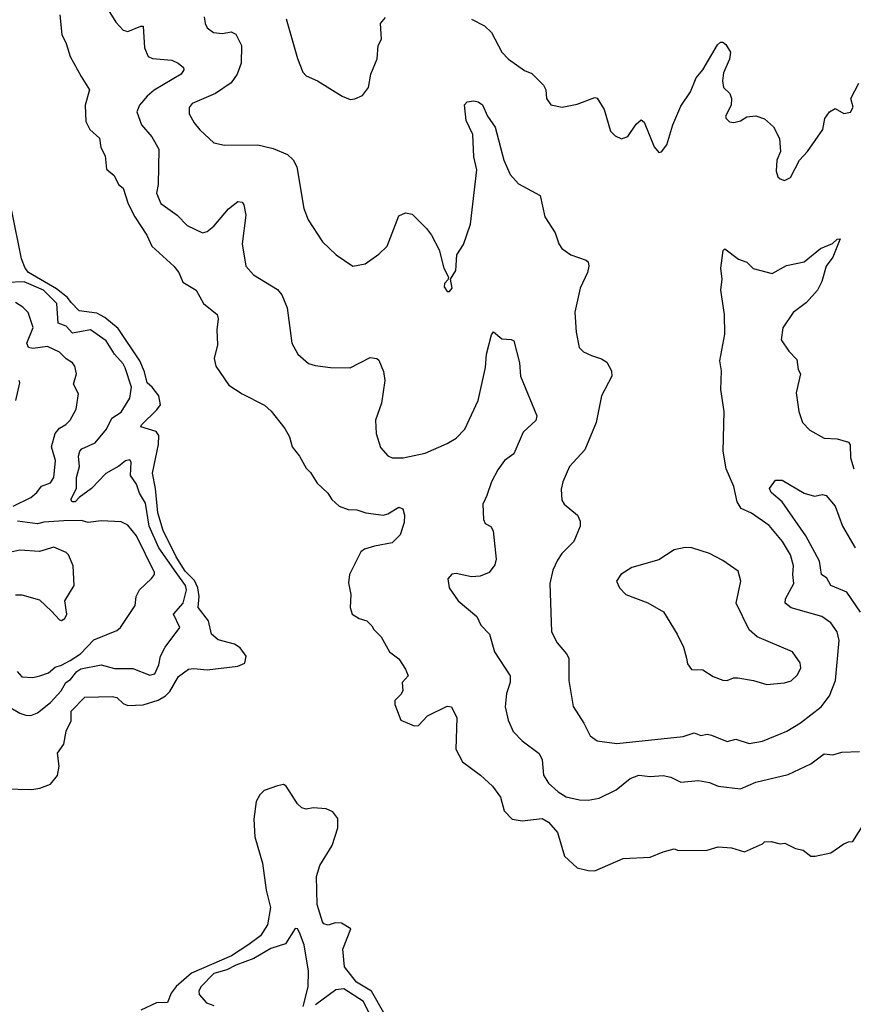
# Model space of a CAD drawing. Extents: x 1892934 to 2008621, y 567149 to 683290.
# Tile 48 of 256: x 1959605 to 1963388, y 601815 to 606283. Entities that reach past the tile are written whole.
import ezdxf

# ---------------------------------------------------------------- set-up
doc = ezdxf.new("R2010")
doc.units = 0

msp = doc.modelspace()

# ---------------------------------------------------------------- linework, layer by layer
at = {"layer": '0CON20XD'}
for points in [[(1959991.5, 606351.5), (1960041.5, 606271.5), (1960075, 606235.7), (1960095, 606229.4), (1960155, 606253.8), (1960165, 606252.5), (1960171.5, 606155), (1960188, 606115), (1960206.8, 606106.8), (1960295, 606098.8), (1960324.2, 606085), (1960347.5, 606065), (1960350, 606055), (1960337.8, 606035), (1960215, 605962.9), (1960182.7, 605935), (1960149.1, 605895), (1960136.2, 605865), (1960157.9, 605805), (1960205, 605751.1), (1960236.2, 605695), (1960233.8, 605535), (1960225.5, 605495), (1960245, 605448), (1960318.8, 605395), (1960365, 605348.8), (1960435, 605316), (1960455, 605320.8), (1960485.8, 605345), (1960552.9, 605425), (1960595, 605457.5), (1960614.2, 605454.2), (1960621.9, 605441.9), (1960630.4, 605395), (1960613.8, 605265), (1960630.8, 605165), (1960666.2, 605125), (1960775, 605058.1), (1960794.7, 605034.7), (1960817.9, 604975), (1960839.4, 604815), (1960867.5, 604765), (1960915, 604723.1), (1960945, 604713.3), (1961015, 604704.6), (1961105, 604703.6), (1961195, 604749.5), (1961225.7, 604745.7), (1961235, 604737.5), (1961256.3, 604686.3), (1961261.1, 604645), (1961247.1, 604542.9), (1961219.2, 604465), (1961221.9, 604405), (1961242, 604342), (1961275, 604303.8), (1961294.3, 604294.3), (1961345, 604294.4), (1961445, 604315.8), (1961545, 604359.2), (1961585, 604384.2), (1961625, 604424.2), (1961685.6, 604555), (1961719.1, 604705), (1961723.3, 604765), (1961745, 604852.5), (1961755, 604866.7), (1961792.5, 604835), (1961835, 604831.2), (1961846.7, 604825), (1961873.3, 604725), (1961877.5, 604665), (1961951.8, 604485), (1961946.2, 604463.8), (1961888.9, 604411.1), (1961846.7, 604313.3), (1961805, 604282), (1961775, 604240.8), (1961745.6, 604185), (1961725, 604123.3), (1961706, 604085), (1961710, 604015), (1961717, 603997), (1961743, 603983), (1961753, 603963), (1961767.1, 603835), (1961760.9, 603809.1), (1961735, 603774), (1961695, 603757.5), (1961655, 603754.2), (1961585, 603770), (1961565, 603766), (1961548, 603745), (1961554.3, 603705), (1961595, 603645.8), (1961678.8, 603575), (1961698, 603535), (1961736, 603495), (1961760, 603415), (1961830, 603305), (1961830.6, 603275), (1961814.5, 603225.5), (1961808.1, 603165), (1961820.9, 603105), (1961843.3, 603053.3), (1961885, 603010), (1961962.6, 602952.6), (1961975.5, 602925), (1961982.2, 602855), (1962005, 602818.9), (1962048.8, 602778.8), (1962085, 602756.9), (1962145, 602743.1), (1962185, 602740.6), (1962235, 602750.6), (1962312, 602788), (1962375, 602839.3), (1962415, 602854.6), (1962465, 602849.4), (1962525, 602852.7), (1962558.8, 602845), (1962605, 602823.3), (1962685, 602830.8), (1962735, 602821.8), (1962775, 602804.5), (1962875, 602792.7), (1962945, 602822.5), (1963092.6, 602857.4), (1963194.6, 602905.4), (1963255, 602951.1), (1963295, 602947.5), (1963335, 602958.6), (1963415, 602962)], [(1959787.1, 606305), (1959796, 606215), (1959815.8, 606175), (1959834, 606115), (1959884.4, 606024.4)], [(1960442.5, 606295), (1960445.8, 606265.8), (1960456.2, 606245), (1960484.3, 606224.3), (1960525, 606220), (1960565, 606227.1), (1960585, 606217.5), (1960611.2, 606165), (1960610.4, 606085), (1960591.5, 606035), (1960565, 605996.2), (1960492.7, 605947.3), (1960387, 605903), (1960373.6, 605883.6), (1960374, 605855), (1960396, 605815), (1960422.6, 605782.6), (1960485, 605724.3), (1960533.6, 605713.6), (1960685, 605714.5), (1960755, 605697.5), (1960820.2, 605670.2), (1960845, 605646), (1960862.9, 605615), (1960893.6, 605426.4), (1960914, 605375), (1960978.8, 605275), (1961041.2, 605215), (1961116.4, 605163.6), (1961172.5, 605175), (1961235, 605218), (1961272.5, 605255), (1961325, 605392.5), (1961355, 605406.7), (1961385, 605400), (1961451.2, 605335), (1961473.8, 605305), (1961507.7, 605237.7), (1961528.8, 605155), (1961550, 605115), (1961548.3, 605101.7), (1961532.5, 605085), (1961530.7, 605070.7), (1961545, 605050), (1961555, 605050), (1961566.7, 605065), (1961560, 605105), (1961583.3, 605145), (1961588.8, 605215), (1961617.9, 605262.1), (1961650, 605355), (1961679.1, 605600.9), (1961665, 605660), (1961661.5, 605761.5), (1961631.5, 605825), (1961623.9, 605896.1), (1961635, 605910), (1961665, 605913.8), (1961685, 605910), (1961705, 605895.8), (1961728, 605845), (1961762.5, 605795), (1961801.9, 605645), (1961830.2, 605580.2), (1961867.7, 605537.7), (1961966.2, 605485), (1961988.3, 605388.3), (1962034, 605315), (1962050.8, 605265), (1962064.2, 605245), (1962105, 605216), (1962175, 605192), (1962185, 605183.3), (1962188.1, 605165), (1962181.9, 605135), (1962148.6, 605065), (1962124.4, 604955), (1962130, 604865), (1962144, 604795), (1962163.3, 604775), (1962199.1, 604759.1), (1962245, 604744.4), (1962268.3, 604728.3), (1962290, 604690), (1962291.8, 604665), (1962244.5, 604575.5), (1962220.6, 604455), (1962168.9, 604331.1), (1962099.2, 604255), (1962069.4, 604185), (1962061.7, 604151.7), (1962065, 604102.5), (1962075, 604084), (1962136, 604035), (1962147.8, 604007.8), (1962147.8, 603985), (1962118.6, 603915), (1962065, 603860.8), (1962045, 603830), (1962024.3, 603785), (1962010.8, 603725), (1962018, 603505), (1962043.8, 603455), (1962085.8, 603405.8), (1962096, 603385), (1962096, 603285), (1962115.7, 603165.7), (1962165, 603090), (1962192.8, 603032.8), (1962225, 603010), (1962315, 602998.9), (1962615, 603029.6), (1962665, 603046.9), (1962695, 603034.4), (1962725, 603040), (1962744.2, 603035.8), (1962815, 603008), (1962855, 603018.8), (1962915, 602998.9), (1962975, 603008.5), (1963085.3, 603054.7), (1963148.1, 603091.9), (1963241.4, 603165), (1963280, 603215), (1963306.2, 603285), (1963323.3, 603465), (1963314.4, 603505), (1963285, 603545.8), (1963245.4, 603575.4), (1963105, 603614.7), (1963078.6, 603635), (1963079.4, 603655), (1963117.8, 603725), (1963112.7, 603765), (1963116.5, 603805), (1963103.1, 603855), (1963066.9, 603915), (1963005, 603986.9), (1962925, 604043.8), (1962878.1, 604065), (1962860.9, 604095), (1962844.6, 604165), (1962810.3, 604245), (1962797.5, 604325), (1962801.1, 604505), (1962786.7, 604605), (1962789.3, 604689.3), (1962782, 604735), (1962804.5, 604855), (1962803.3, 604945), (1962785.7, 605055.7), (1962792.9, 605105), (1962787.1, 605155), (1962796.7, 605235), (1962805, 605243.3), (1962866.6, 605196.6), (1962905, 605182), (1962933.3, 605153.3), (1963018.8, 605131.2), (1963085, 605166.7), (1963165, 605183.8), (1963238.8, 605245), (1963292.5, 605267.5), (1963315, 605287.5), (1963328.3, 605288.3), (1963294.5, 605205), (1963264.5, 605165), (1963244.5, 605095), (1963225.4, 605055), (1963175, 604999.6), (1963115, 604954), (1963068.4, 604885), (1963060.6, 604830.6), (1963095, 604779.2), (1963130.9, 604740.9), (1963137.5, 604695), (1963147.9, 604675), (1963128.9, 604588.9)], [(1960813.9, 606286.1), (1960865.9, 606105.9), (1960890, 606045), (1960905, 606027.5), (1960955.9, 606005.9), (1961067.5, 605935), (1961105, 605921.2), (1961125, 605923.3), (1961160.7, 605939.3), (1961188, 605975), (1961198, 606035), (1961227.5, 606105), (1961231.2, 606165), (1961246, 606195), (1961242.5, 606265), (1961265, 606292.5)], [(1961655.4, 606285.4), (1961714, 606255), (1961745, 606224.2), (1961793.2, 606135), (1961823, 606103), (1961895, 606052.2), (1961928.2, 606038.2), (1961982, 605985), (1961992.9, 605965), (1961996, 605925), (1962015, 605896.2), (1962066.4, 605886.4), (1962135, 605900), (1962215, 605930), (1962225, 605926.7), (1962256.7, 605875), (1962286.4, 605776.4), (1962307.5, 605755), (1962335, 605742.5), (1962365, 605752.5), (1962401.7, 605808.3), (1962425, 605827.5), (1962438.3, 605818.3), (1962483.3, 605705), (1962505, 605680), (1962516.4, 605683.6), (1962541.2, 605715), (1962569.2, 605805), (1962605, 605890), (1962649.2, 605955), (1962675, 606018.8), (1962704, 606055), (1962771.7, 606168.3), (1962785, 606180), (1962795, 606180), (1962809.3, 606169.3), (1962830, 606135), (1962825.8, 606104.2), (1962798.8, 606041.2), (1962794.3, 606005.7), (1962799.2, 605975), (1962827.7, 605947.7), (1962834.5, 605925), (1962832.5, 605895), (1962807.5, 605845), (1962810, 605835), (1962825, 605818.8), (1962845, 605816.2), (1962875, 605823.8), (1962905, 605842), (1962945, 605846), (1962985, 605833.3), (1963025.9, 605795.9), (1963053, 605743), (1963056.7, 605685), (1963041.2, 605645), (1963036.7, 605595), (1963045, 605570), (1963055, 605560), (1963075, 605552.5), (1963103, 605567), (1963143.3, 605645), (1963180, 605685), (1963248.8, 605785), (1963258.6, 605835), (1963279.2, 605865), (1963305, 605880), (1963345, 605856.5), (1963375, 605862.8), (1963387.3, 605885), (1963376.9, 605925), (1963412.9, 605995)], [(1959884.4, 606024.4), (1959921.2, 605965), (1959901.4, 605895), (1959905, 605820), (1959922.5, 605785), (1959966.7, 605745), (1959973, 605703), (1959992.5, 605665), (1959998.8, 605605), (1960033.3, 605575), (1960053.3, 605535), (1960075, 605517.5), (1960097.3, 605447.3), (1960127.6, 605387.6), (1960181.4, 605305), (1960204.7, 605254.7), (1960303.5, 605165), (1960326.9, 605135), (1960345, 605091.1), (1960405.4, 605055.4), (1960438.1, 604995), (1960500.8, 604945), (1960505.7, 604925), (1960500, 604875), (1960502.7, 604807.3), (1960487.5, 604745), (1960495, 604710), (1960553.3, 604625), (1960614.3, 604584.3), (1960715, 604533.8), (1960745.7, 604505.7), (1960808.3, 604428.3), (1960829.5, 604389.5), (1960841.2, 604345), (1960875, 604302.5), (1960905, 604247.5), (1960925, 604227.5), (1960955, 604180), (1961003.3, 604135), (1961021.2, 604105), (1961054, 604075), (1961095, 604060), (1961135, 604058.2), (1961175, 604045.5), (1961255, 604034.4), (1961275, 604040), (1961325, 604070), (1961343.6, 604063.6), (1961351.2, 604035), (1961348.8, 604001.2), (1961331.2, 603945), (1961295, 603908.8), (1961215.5, 603894.5), (1961170, 603880), (1961152.4, 603867.6), (1961101.4, 603765), (1961097.3, 603727.3), (1961107.5, 603675), (1961104.2, 603615), (1961114, 603585), (1961145, 603566.2), (1961180, 603555), (1961203, 603533), (1961212.5, 603515), (1961245, 603482.5), (1961282.5, 603415), (1961325, 603382.5), (1961356.2, 603335), (1961367.5, 603305), (1961340, 603275), (1961343, 603237), (1961335, 603220), (1961307, 603193), (1961306.7, 603175), (1961334.1, 603104.1), (1961395, 603078.8), (1961415, 603080), (1961455.8, 603124.2), (1961545, 603168), (1961564.2, 603164.2), (1961588.6, 603115), (1961583.3, 602973.3), (1961613.8, 602915), (1961696.2, 602855), (1961750, 602805), (1961786.7, 602755), (1961803, 602693), (1961840, 602655), (1961885, 602647.5), (1961975, 602658.1), (1962005, 602641.9), (1962045, 602594), (1962077.2, 602487.2), (1962134.5, 602434.5), (1962185, 602422), (1962215, 602421.2), (1962343.6, 602476.4), (1962465, 602482.5), (1962525, 602507.5), (1962575, 602520), (1962595, 602513.3), (1962723.9, 602513.9), (1962775, 602530), (1962835, 602525.7), (1962893.6, 602506.4), (1962975, 602542.5), (1962985, 602552.5), (1963015, 602553.3), (1963055, 602542.5), (1963076.4, 602546.4), (1963125, 602522.5), (1963160, 602515), (1963195, 602487.5), (1963215, 602487.5), (1963285, 602502.5), (1963345, 602543.3), (1963365, 602552.5), (1963385, 602553.3), (1963436.5, 602635)], [(1959535, 602793.4), (1959659.5, 602789.5), (1959696.7, 602795), (1959745, 602814.3), (1959776.1, 602853.9), (1959784.2, 602895), (1959776.5, 602955), (1959805.3, 602994.7), (1959815, 603053.8), (1959838.2, 603101.8), (1959838.6, 603145), (1959900.7, 603209.3), (1960025, 603211.8), (1960045, 603207.1), (1960075, 603180), (1960095, 603171.2), (1960165, 603174), (1960232.9, 603195), (1960265.7, 603214.3), (1960286.4, 603235), (1960325, 603302.4), (1960370.6, 603335), (1960395, 603338.7), (1960455, 603333), (1960595, 603348.8), (1960627.1, 603362.9), (1960631.9, 603395), (1960605, 603432.4), (1960578.8, 603448.8), (1960505, 603469.5), (1960475.1, 603495), (1960461.9, 603555), (1960415.2, 603615), (1960419.4, 603665), (1960412.8, 603705), (1960398.4, 603738.4), (1960355, 603780.6), (1960314.9, 603845), (1960255.9, 603965), (1960231.1, 604045), (1960220.6, 604155), (1960207.1, 604225), (1960235.2, 604355), (1960236.4, 604396.4), (1960223.8, 604413.8), (1960154.3, 604435), (1960157.1, 604445), (1960227.6, 604512.4), (1960243.8, 604535), (1960235.9, 604575.9), (1960205.9, 604615.9), (1960182.5, 604635), (1960170.7, 604685), (1960150.2, 604735), (1960051.2, 604881.2), (1959991, 604931), (1959955, 604950.4), (1959875, 604961.8), (1959838.8, 604998.8), (1959822, 605022), (1959771.8, 605061.8), (1959645, 605135.3), (1959629.5, 605155), (1959612.7, 605197.3), (1959569.4, 605415)], [(1959565, 603160.5), (1959605, 603135.5), (1959633.2, 603126.8), (1959655, 603125.6), (1959685, 603137.1), (1959745, 603184.6), (1959792.3, 603237.7), (1959814.6, 603275.4), (1959835, 603288.4), (1959864.4, 603325), (1959882.9, 603337.1), (1959975, 603354.7), (1960035, 603338.6), (1960118.2, 603338.2), (1960195, 603308.1), (1960217.5, 603315), (1960235.4, 603355), (1960243.6, 603395), (1960264.2, 603435.8), (1960332, 603525), (1960302.5, 603585), (1960347.3, 603635), (1960362.1, 603695), (1960356.7, 603715), (1960315, 603774.8), (1960236.9, 603886.9), (1960192.3, 603985), (1960175, 604088.5), (1960147.9, 604135), (1960134.6, 604175), (1960107.5, 604215), (1960110, 604275), (1960105, 604286), (1960085, 604280.8), (1960053.9, 604256.1), (1959995, 604224.1), (1959930.4, 604155), (1959874.7, 604115.3), (1959857.1, 604095), (1959842.5, 604095), (1959836.9, 604105), (1959862.6, 604155), (1959862.1, 604205), (1959876.1, 604255), (1959872.3, 604302.3), (1959877.4, 604325), (1959887.1, 604335), (1959946.6, 604363.4), (1959998, 604425), (1960022.3, 604475), (1960065, 604502.5), (1960105.3, 604564.7), (1960111.6, 604615), (1960083.4, 604703.4), (1960075, 604720.5), (1960034.5, 604764.5), (1959997.9, 604825), (1959925.8, 604875.8), (1959845, 604860), (1959815, 604892.3), (1959779.2, 604905), (1959773.4, 604995), (1959712.4, 605055), (1959625, 605093.1), (1959545, 605089.7)], [(1959575, 604075.3), (1959655, 604114.2), (1959682.7, 604137.3), (1959703.8, 604166.2), (1959745, 604181.1), (1959760.4, 604205), (1959767.7, 604282.3), (1959749.6, 604345), (1959765.3, 604404.7), (1959785, 604428.5), (1959814.6, 604445.4), (1959834.4, 604465), (1959861.1, 604515), (1959872, 604585), (1959849.4, 604629.4), (1959862.9, 604675), (1959855, 604710), (1959845, 604726.2), (1959815, 604744.2), (1959785, 604774.3), (1959730.5, 604800.5), (1959665, 604791.4), (1959645, 604795.4), (1959637.5, 604815), (1959666.2, 604886.2), (1959643.8, 604953.8), (1959618.8, 604978.8), (1959585, 604999.1)], [(1959587.8, 604555), (1959605.6, 604635), (1959602, 604645)], [(1963128.9, 604588.9), (1963139.6, 604505), (1963157.5, 604455), (1963190.8, 604420.8), (1963255, 604384.5), (1963315, 604381.5), (1963365.5, 604365.5), (1963373.2, 604353.2), (1963374.4, 604295), (1963389.4, 604245)], [(1963419.8, 603595), (1963358, 603685), (1963285.7, 603715), (1963268.1, 603748.1), (1963243.8, 603765), (1963233.8, 603825), (1963171.4, 603941.4), (1963064.2, 604094.2), (1963015, 604136.7), (1963007.5, 604155), (1963035, 604192.5), (1963065, 604193.3), (1963164.2, 604134.2), (1963211.2, 604121.2), (1963248.3, 604128.3), (1963265, 604124.2), (1963305.6, 604075), (1963338.2, 603985), (1963395.5, 603885.5)], [(1959593.6, 603325), (1959615, 603300.5), (1959665, 603298.2), (1959696.7, 603305), (1959735, 603319.5), (1959765, 603344.7), (1959795, 603353.1), (1959834.4, 603375.6), (1959880.6, 603405), (1959941.7, 603468.3), (1960045, 603511.2), (1960062.5, 603525), (1960128.1, 603625), (1960132.9, 603665), (1960148.6, 603695), (1960203, 603747), (1960216, 603765), (1960216, 603775), (1960135, 603940), (1960095, 603988.6), (1960065, 604004.3), (1959975, 604008.5), (1959915, 604001.1), (1959885, 604009.7), (1959805, 604009.4), (1959715, 604003.2), (1959685, 603995.2), (1959595, 604006.7)], [(1959585, 603673.1), (1959615, 603673.1), (1959695, 603650), (1959748.9, 603598.9), (1959785, 603560), (1959795, 603556.7), (1959810, 603565), (1959818, 603585), (1959810, 603645), (1959852, 603715), (1959847.5, 603805), (1959826.9, 603855), (1959816, 603865), (1959759.1, 603889.1), (1959695, 603870), (1959605.5, 603875.5), (1959565, 603866.2)], [(1962995, 603265.6), (1963075, 603274.3), (1963105, 603282.5), (1963132, 603308), (1963149.1, 603340.9), (1963146.9, 603365), (1963111.2, 603415), (1962951.7, 603481.7), (1962914.6, 603514.6), (1962855.7, 603635), (1962877.1, 603735), (1962865, 603780), (1962795, 603828), (1962735, 603860), (1962655, 603886.7), (1962625, 603887.5), (1962575, 603876.7), (1962505, 603831.2), (1962383.2, 603796.8), (1962333.3, 603765), (1962313.3, 603735), (1962326.7, 603705), (1962355, 603673.8), (1962455, 603636.7), (1962525.7, 603595.7), (1962588.8, 603495), (1962616.7, 603435), (1962630, 603385), (1962635, 603360), (1962653.9, 603333.9), (1962705, 603333.3), (1962752.1, 603302.1), (1962795, 603285.6), (1962815, 603284), (1962843.4, 603296.6), (1962863.6, 603296.4), (1962935, 603284.4), (1962995, 603265.6)], [(1961256.6, 601776.7), (1961201.6, 601875), (1961133, 601915), (1961078, 601985), (1961070.7, 602065), (1961107.1, 602157.1), (1961065, 602183.6), (1961035.9, 602184.1), (1961004.4, 602174.4), (1960985, 602180), (1960978.5, 602188.5), (1960955, 602267.5), (1960951.6, 602395), (1960966.3, 602445), (1961022.3, 602535), (1961049.1, 602615), (1961047.7, 602657.7), (1961025, 602688.2), (1960995, 602702.5), (1960936.4, 602706.4), (1960905, 602700.4), (1960885, 602706.2), (1960864.7, 602725), (1960814, 602805), (1960801.7, 602811.7), (1960775, 602806.7), (1960714.4, 602785), (1960695, 602765.5), (1960677.5, 602735), (1960667.1, 602655), (1960672.3, 602575), (1960706.2, 602455), (1960723.2, 602333.2), (1960742.2, 602255), (1960730, 602175), (1960697.3, 602125), (1960645, 602085.8), (1960565.3, 602035), (1960385, 601956.3), (1960314.6, 601895.4), (1960292.5, 601865), (1960275, 601823.5), (1960225, 601821), (1960155, 601789)], [(1960891.8, 601805), (1960913.1, 601895), (1960914.7, 601965), (1960895.3, 602085), (1960875, 602140.8), (1960865, 602157.5), (1960855, 602158.6), (1960810.9, 602089.1), (1960745, 602068), (1960666.5, 602023.4), (1960585, 601993.3), (1960545, 601971.2), (1960485, 601955.1), (1960426.8, 601895), (1960417.3, 601875), (1960419.1, 601859.1), (1960452, 601822), (1960485, 601808.9)], [(1961195.4, 601765.4), (1961165, 601827.2), (1961075, 601885.9), (1961039.8, 601880.2), (1960946.9, 601813.1)]]:
    msp.add_lwpolyline(points, dxfattribs=at)

doc.saveas('drawing.dxf')
